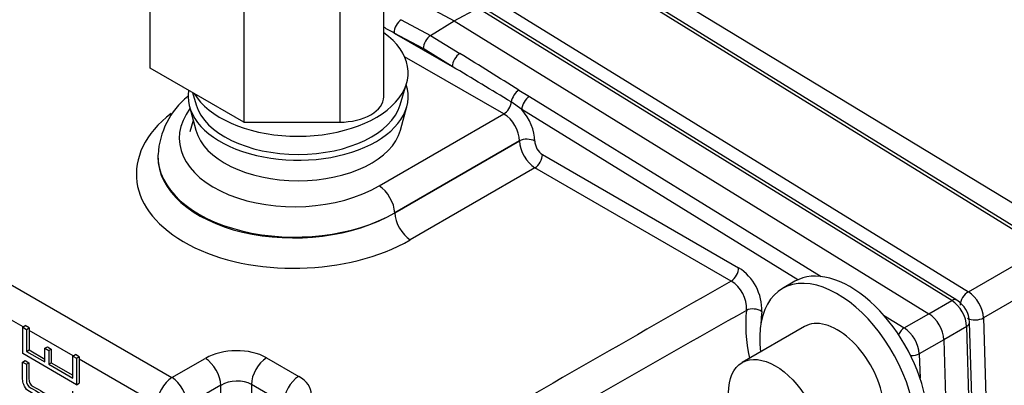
# Model space of a CAD drawing. Header units: inches. Extents: x -13.9 to 83.8, y -28.8 to 34.3.
# Tile 75 of 88: x 60.9 to 63.7, y 9.7 to 10.7. Entities that reach past the tile are written whole.
import ezdxf

# ---------------------------------------------------------------- set-up
doc = ezdxf.new("R2010")
doc.units = ezdxf.units.IN
doc.header["$MEASUREMENT"] = 0
for name, color, linetype in [('25-20_125_[SOCKE', 7, 'Continuous'), ('2_CYLINDER_W_STO', 7, 'Continuous'), ('C40007R_HIGH_PRE', 7, 'Continuous'), ('ELBOW_90_DEG_.38', 7, 'Continuous'), ('HEAD_MACHINED_D', 7, 'Continuous'), ('WASHER', 7, 'Continuous')]:
    doc.layers.add(name, color=color, linetype=linetype)

msp = doc.modelspace()

# ---------------------------------------------------------------- linework, layer by layer
at = {"layer": '25-20_125_[SOCKE', "color": 7, "linetype": 'Continuous'}
msp.add_line((63.0924, 9.859), (62.9156, 9.7569), dxfattribs=at)
msp.add_ellipse((63.1861, 9.6966), major_axis=(0.0937, -0.1624), ratio=0.57735, start_param=0, end_param=3.141593, dxfattribs=at)
msp.add_ellipse((63.0094, 9.5945), major_axis=(0.0937, -0.1624), ratio=0.57735, dxfattribs=at)
at = {"layer": '2_CYLINDER_W_STO', "color": 7, "linetype": 'Continuous'}
msp.add_line((63.8184, 10.127), (62.4515, 10.9576), dxfattribs=at)
at = {"layer": 'C40007R_HIGH_PRE', "color": 7, "linetype": 'Continuous'}
for p, q in [((63.7714, 10.0809), (62.4303, 10.9092)), ((63.7863, 10.082), (62.4454, 10.9102)), ((62.2095, 10.7906), (63.558, 9.9577)), ((63.558, 9.9577), (63.7714, 10.0809)), ((63.814, 10.0071), (63.6006, 9.8839)), ((63.6006, 9.8839), (63.6248, 9.0703))]:
    msp.add_line(p, q, dxfattribs=at)
for centre, major_axis, ratio, start_param, end_param in [((63.5565, 9.9322), (0.0164, 0.0266), 0.556849, 0.767346, 2.373049), ((63.5557, 9.9071), (-0.0312, 0.0541), 0.596822, 3.962465, 5.462313), ((63.5778, 9.8953), (0.0312, 0.0009), 0.556849, 3.910136, 5.515839)]:
    msp.add_ellipse(centre, major_axis=major_axis, ratio=ratio, start_param=start_param, end_param=end_param, dxfattribs=at)
at = {"layer": 'ELBOW_90_DEG_.38', "color": 7, "linetype": 'Continuous'}
for p, q in [((61.8978, 10.512), (61.8978, 11.0354)), ((61.2349, 10.5929), (61.2349, 11.0012)), ((61.7728, 10.9633), (61.7728, 10.4398)), ((61.5001, 10.8058), (61.5001, 10.4398)), ((61.3596, 10.521), (61.2349, 10.5929)), ((61.9444, 10.4888), (61.9626, 10.5493)), ((61.3545, 10.5239), (61.3651, 10.4888)), ((61.5001, 10.4398), (61.3596, 10.521)), ((61.346, 10.4844), (61.3643, 10.4169)), ((61.9452, 10.4169), (61.9635, 10.4844)), ((61.3567, 10.4448), (61.347, 10.4128)), ((61.5001, 10.4398), (61.7728, 10.4398))]:
    msp.add_line(p, q, dxfattribs=at)
for centre, major_axis, start_param, end_param in [((61.6548, 10.5802), (-0.3125, 0), 0.334371, 3.821203), ((61.6548, 10.5122), (-0.3125, 0), 0, 3.330542), ((61.6548, 10.5122), (-0.3125, 0), 6.184235, 6.283185), ((61.6548, 10.5179), (-0.294, 0), 0.172189, 2.969404), ((61.7728, 10.512), (-0.125, 0), 1.570796, 3.141593), ((61.6548, 10.4431), (-0.294, 0), 0.155024, 2.986569)]:
    msp.add_ellipse(centre, major_axis=major_axis, ratio=0.57735, start_param=start_param, end_param=end_param, dxfattribs=at)
at = {"layer": 'HEAD_MACHINED_D', "color": 7, "linetype": 'Continuous'}
for p, q in [((61.8978, 10.8354), (62.0982, 10.7278)), ((63.5253, 9.9342), (62.1805, 10.7649)), ((62.0982, 10.7278), (62.1655, 10.7639)), ((63.5106, 9.9331), (62.1655, 10.7639)), ((61.9478, 10.731), (62.031, 10.6863)), ((62.031, 10.6863), (62.0982, 10.7278)), ((62.0982, 10.7278), (63.4456, 9.8956)), ((61.9274, 10.693), (62.0923, 10.5978)), ((62.0099, 10.6487), (61.9274, 10.693)), ((62.031, 10.6863), (62.1142, 10.6349)), ((62.239, 10.463), (61.9571, 10.6257)), ((62.0923, 10.5978), (62.0099, 10.6487)), ((62.2818, 10.5309), (62.3117, 10.5129)), ((62.3117, 10.5129), (63.14, 10.0013)), ((62.2897, 10.4759), (62.2601, 10.4973)), ((61.8849, 10.2586), (62.239, 10.463)), ((63.0733, 9.9919), (62.2897, 10.4759)), ((62.2831, 10.3865), (61.9291, 10.1821)), ((61.9291, 10.182), (62.2831, 10.3864)), ((62.2831, 10.3864), (62.2831, 10.3865)), ((62.3266, 10.3861), (62.3266, 10.386)), ((62.3486, 10.3478), (62.9056, 10.0262)), ((61.2563, 10.3445), (61.2563, 10.3421)), ((62.3273, 10.3099), (61.9733, 10.1055)), ((62.8843, 9.9884), (62.3273, 10.3099)), ((61.9291, 10.1821), (61.9291, 10.182)), ((60.6871, 10.0658), (61.2965, 9.714)), ((60.8736, 9.8579), (60.6445, 9.9902)), ((63.4456, 9.8956), (63.5106, 9.9331)), ((63.3173, 9.8917), (63.3761, 9.8554)), ((63.3761, 9.8554), (63.4456, 9.8956)), ((63.5847, 9.0917), (63.5615, 9.8715)), ((60.8726, 9.8574), (60.8801, 9.8617)), ((60.8726, 9.7822), (60.8726, 9.8574)), ((60.8726, 9.8574), (60.8836, 9.851)), ((60.8911, 9.8554), (60.8801, 9.8617)), ((60.8836, 9.851), (60.8911, 9.8554)), ((60.8836, 9.851), (60.8836, 9.7886)), ((60.8907, 9.8481), (60.8907, 9.7926)), ((61.0163, 9.7755), (60.8907, 9.8481)), ((63.5532, 9.8593), (63.4882, 9.8218)), ((63.5759, 9.0952), (63.5532, 9.8593)), ((63.4882, 9.8218), (63.4187, 9.7817)), ((63.4882, 9.8218), (63.5094, 9.109)), ((60.8836, 9.7886), (60.8907, 9.7926)), ((60.8836, 9.7886), (60.9356, 9.7586)), ((60.8907, 9.7926), (60.9356, 9.7667)), ((60.9356, 9.7973), (60.9426, 9.8014)), ((60.9356, 9.7586), (60.9356, 9.7973)), ((60.9356, 9.7973), (60.9465, 9.791)), ((60.9426, 9.8014), (60.9536, 9.795)), ((60.9465, 9.791), (60.9536, 9.795)), ((60.9465, 9.791), (60.9465, 9.7522)), ((60.9536, 9.795), (60.9536, 9.7563)), ((60.8723, 9.7584), (60.8794, 9.7625)), ((60.8723, 9.7584), (60.8831, 9.7522)), ((61.0258, 9.6938), (60.8726, 9.7822)), ((60.8794, 9.7625), (60.8902, 9.7562)), ((61.0154, 9.775), (61.0229, 9.7793)), ((61.0154, 9.775), (61.0258, 9.7689)), ((61.0154, 9.7125), (61.0154, 9.775)), ((61.0333, 9.7732), (61.0229, 9.7793)), ((61.0258, 9.7689), (61.0333, 9.7732)), ((61.0258, 9.7689), (61.0258, 9.6938)), ((61.0329, 9.766), (61.0329, 9.6979)), ((61.2539, 9.6384), (61.0329, 9.766)), ((61.2965, 9.714), (61.3912, 9.7687)), ((61.5649, 9.7703), (61.6563, 9.7176)), ((63.4187, 9.7817), (63.4207, 9.7126)), ((60.8831, 9.7522), (60.8902, 9.7562)), ((60.9465, 9.7522), (60.9536, 9.7563)), ((60.9465, 9.7522), (61.0154, 9.7125)), ((60.9536, 9.7563), (61.0154, 9.7206)), ((61.0258, 9.6938), (61.0329, 9.6979)), ((61.4354, 9.6922), (61.3407, 9.6375)), ((61.4354, 8.5905), (61.4354, 9.6922)), ((61.6136, 9.6419), (61.5222, 9.6947)), ((61.5222, 9.6947), (61.5222, 9.5424))]:
    msp.add_line(p, q, dxfattribs=at)
for centre, radius, start, end in [((-64.6296, 199.3099), 226.3826, 303.485235, 303.667498), ((-101.4269, 254.5244), 292.7553, 303.534859, 303.672529), ((61.4885, 10.3336), 0.232, 129.4108, 176.5694), ((62.8288, 9.9061), 0.1426, 358.0994, 57.3722), ((224.5331, -272.7425), 325.6794, 119.758362, 119.931007), ((62.8361, 9.9099), 0.0921, 357.0394, 58.4322), ((63.4816, 9.8672), 0.08, 3.1239, 56.8761), ((210.0921, -249.8878), 298.5793, 119.530103, 119.717923)]:
    msp.add_arc(centre, radius, start, end, dxfattribs=at)
for centre, major_axis, ratio, start_param, end_param in [((61.9493, 10.6548), (-1.2606, 0.703), 0.015706, -1.544628, -1.521159), ((61.9493, 10.7057), (0.0147, 0.0273), 0.597148, 0.802231, 2.338121), ((62.0318, 10.6614), (-0.0155, -0.0269), 0.57735, 3.961288, 5.497178), ((62.1142, 10.6105), (-0.0163, -0.0264), 0.556849, 3.978752, 5.514642), ((62.0262, 10.6349), (1.2633, -0.7776), 0.031147, 1.386224, 1.520215), ((62.0262, 10.6105), (1.2622, -0.7531), 0.015669, 1.39373, 1.527721), ((62.2818, 10.5065), (-0.0164, -0.0263), 0.559473, 3.981118, 5.383099), ((62.3117, 10.4885), (-0.0163, -0.0264), 0.556849, 3.978752, 5.514642), ((62.2382, 10.4881), (-0.0156, -0.0271), 0.57735, 0.820305, 2.222203), ((61.6578, 10.3013), (0.4624, 0.0145), 0.597134, 2.456764, 5.444165), ((61.6548, 10.4014), (0.3374, 0.0106), 0.597134, 2.696065, 5.444165), ((62.2381, 10.4115), (0.0312, -0.0541), 0.598894, 0.786007, 2.355586), ((62.2602, 10.4243), (-0.0469, 0.0812), 0.578054, 3.9276, 5.037194), ((62.3045, 10.3733), (-0.0312, 0), 0.57735, 3.926991, 5.462881), ((62.3045, 10.3733), (-0.0312, 0), 0.57735, 3.926991, 5.462881), ((62.3266, 10.3605), (0.0312, -0.0541), 0.557214, 3.9276, 5.497178), ((62.3487, 10.3733), (-0.0156, 0.0271), 0.578054, 0.786007, 2.355586), ((61.6563, 10.3513), (0.4, 0.0105), 0.594096, 3.11635, 5.447259), ((62.3265, 10.335), (-0.0156, -0.0271), 0.57735, 0.820305, 2.356194), ((61.6563, 10.3514), (0.3999, 0.0146), 0.600152, 3.120969, 5.441007), ((61.8865, 10.2085), (0.0312, -0.0541), 0.536374, 0.786007, 2.355586), ((61.9717, 10.1556), (0.0312, -0.0541), 0.536374, 3.9276, 5.497178), ((62.8836, 10.0134), (-0.0156, -0.0271), 0.57735, 0.820305, 2.356194), ((63.509, 9.9078), (-0.0163, -0.0264), 0.556849, 3.141593, 3.908939), ((63.5082, 9.8825), (0.0312, -0.0541), 0.596671, 0.820873, 2.32072), ((63.2003, 9.7047), (0.1943, -0.3365), 0.57735, 3.790239, 4.208814), ((62.9492, 9.8886), (-0.031, 0.004), 0.650668, 4.005382, 5.541271), ((63.2216, 9.7171), (-0.1787, 0.3095), 0.57735, 0.648647, 0.76574), ((63.444, 9.8455), (-0.0312, 0.0541), 0.578008, 3.962465, 5.462313), ((63.5305, 9.8706), (-0.031, -0.0009), 0.556849, 2.374247, 3.141593), ((60.9348, 9.8736), (-0.0313, -0.0541), 0.57735, -0.923705, -0.785398), ((63.3761, 9.8311), (-0.0163, -0.0264), 0.556849, 3.978752, 4.836302), ((63.3753, 9.8058), (-0.0312, 0.0541), 0.558041, 3.962465, 5.462313), ((61.4765, 9.7158), (-0.125, -0.0039), 0.597134, 3.908276, 5.444165), ((61.0771, 9.7915), (-0.0312, -0.0541), 0.57735, -0.923705, -0.785398), ((61.3928, 9.7185), (0.0312, -0.0541), 0.536374, 0.786007, 2.355586), ((61.5664, 9.7202), (-0.0312, -0.0541), 0.57735, 3.961897, 5.497787), ((63.3976, 9.7939), (-0.031, -0.0009), 0.556849, 1.446883, 2.304433), ((61.2981, 9.6639), (0.0312, 0.0541), 0.57735, 0.820305, 2.356194), ((61.2981, 9.6639), (0.0312, -0.0541), 0.536374, 0.786007, 2.355586), ((61.478, 9.6656), (0.0624, 0.0041), 0.616056, 0.745319, 2.281209), ((61.6578, 9.6675), (-0.0312, -0.0541), 0.57735, 3.961897, 5.497787), ((61.5679, 9.663), (-0.125, -0.0039), 0.597134, 2.372386, 3.908276)]:
    msp.add_ellipse(centre, major_axis=major_axis, ratio=ratio, start_param=start_param, end_param=end_param, dxfattribs=at)
for points, knots in [([(61.0262, 9.6696), (61.0262, 9.6525), (61.0262, 9.6354), (61.0262, 9.6183), (61.0262, 9.6122), (61.0248, 9.6079), (61.0219, 9.6056), (61.0188, 9.6031), (61.0145, 9.6035), (61.0092, 9.6066), (60.9701, 9.6291), (60.9311, 9.6517), (60.892, 9.6742), (60.8858, 9.6778), (60.8811, 9.6829), (60.8778, 9.6895), (60.8761, 9.6927), (60.875, 9.6956), (60.8742, 9.6983), (60.8728, 9.7029), (60.8723, 9.7077), (60.8723, 9.7134), (60.8723, 9.7284), (60.8723, 9.7434), (60.8723, 9.7584)], [0, 0, 0, 0, 0.167839, 0.167839, 0.167839, 0.221448, 0.221448, 0.221448, 0.275684, 0.275684, 0.275684, 0.718927, 0.718927, 0.718927, 0.779687, 0.779687, 0.779687, 0.805624, 0.805624, 0.805624, 0.852368, 0.852368, 0.852368, 1, 1, 1, 1]), ([(60.8831, 9.7522), (60.8831, 9.7371), (60.8831, 9.722), (60.8831, 9.707), (60.8831, 9.697), (60.8873, 9.6896), (60.8952, 9.685), (60.9323, 9.6636), (60.9695, 9.6422), (61.0066, 9.6207), (61.0124, 9.6174), (61.0154, 9.6205), (61.0154, 9.6301), (61.0154, 9.6453), (61.0154, 9.6606), (61.0154, 9.6758)], [0, 0, 0, 0, 0.171787, 0.171787, 0.171787, 0.260987, 0.260987, 0.260987, 0.749817, 0.749817, 0.749817, 0.826089, 0.826089, 0.826089, 1, 1, 1, 1]), ([(60.8902, 9.7562), (60.8902, 9.7412), (60.8902, 9.7261), (60.8902, 9.7111), (60.8902, 9.701), (60.8943, 9.6937), (60.9023, 9.6891), (60.9394, 9.6677), (60.9765, 9.6462), (61.0136, 9.6248), (61.016, 9.6234), (61.018, 9.6231), (61.0194, 9.624)], [0, 0, 0, 0, 0.1717869, 0.1717869, 0.1717869, 0.2609866, 0.2609866, 0.2609866, 0.7498168, 0.7498168, 0.7498168, 0.7813616, 0.7813616, 0.7813616, 0.7813616])]:
    msp.add_open_spline(points, degree=3, knots=knots, dxfattribs=at)
at = {"layer": 'WASHER', "color": 7, "linetype": 'Continuous'}
msp.add_line((63.0653, 9.9877), (63.03, 9.9673), dxfattribs=at)
for centre, end_param in [((63.2216, 9.7171), 3.141593), ((63.1862, 9.6966), 4.068888)]:
    msp.add_ellipse(centre, major_axis=(0.1562, -0.2706), ratio=0.57735, start_param=0, end_param=end_param, dxfattribs=at)

doc.saveas('drawing.dxf')
